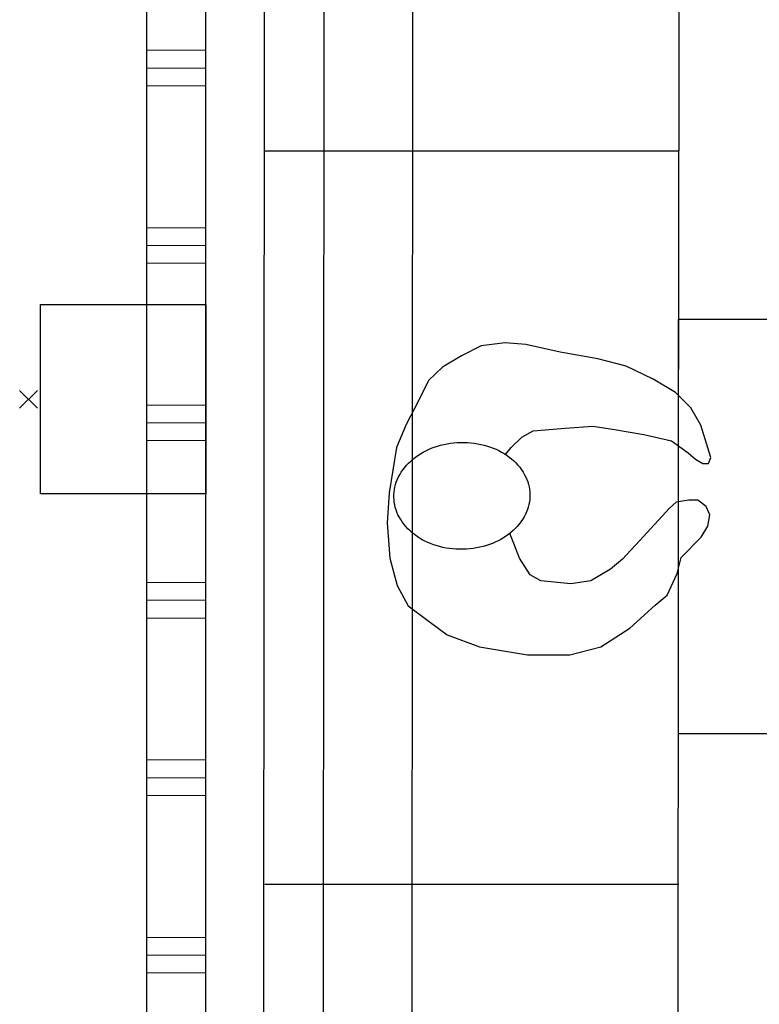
# Model space of a CAD drawing. Header units: millimetres. Extents: x 45699 to 251499, y 244 to 86446.
# Tile 77 of 240: x 92429 to 93681, y 48897 to 50562. Entities that reach past the tile are written whole.
import ezdxf

# ---------------------------------------------------------------- set-up
doc = ezdxf.new("R2010")
doc.units = ezdxf.units.MM
doc.header["$LTSCALE"] = 400
doc.header["$PDMODE"] = 3
doc.header["$PDSIZE"] = 15
for name, color, linetype in [('inlay', 6, 'Continuous'), ('inr', 4, 'Continuous'), ('symbol', 1, 'Continuous')]:
    doc.layers.add(name, color=color, linetype=linetype)
for name, color, linetype, lineweight in [('Interieur-scheidingswand-vertikaal', 5, 'Continuous', 25), ('mat-beton (ihwg)', 5, 'Continuous', 25), ('None', 7, 'Continuous', 9)]:
    doc.layers.add(name, color=color, linetype=linetype, lineweight=lineweight)

# ---------------------------------------------------------------- blocks, each defined once
blk = doc.blocks.new('*X140')
at = {"layer": 'None', "lineweight": 9}
for p, q in [((-16238.9, 6960), (-16138.9, 6960)), ((-16238.9, 6930), (-16138.9, 6930)), ((-16238.9, 6900), (-16138.9, 6900)), ((-16238.9, 6660), (-16138.9, 6660)), ((-16238.9, 6630), (-16138.9, 6630)), ((-16238.9, 6600), (-16138.9, 6600)), ((-16238.9, 6360), (-16138.9, 6360)), ((-16238.9, 6330), (-16138.9, 6330)), ((-16238.9, 6300), (-16138.9, 6300)), ((-16238.9, 6060), (-16138.9, 6060)), ((-16238.9, 6030), (-16138.9, 6030)), ((-16238.9, 6000), (-16138.9, 6000)), ((-16238.9, 5760), (-16138.9, 5760)), ((-16238.9, 5730), (-16138.9, 5730)), ((-16238.9, 5700), (-16138.9, 5700)), ((-16238.9, 5460), (-16138.9, 5460)), ((-16238.9, 5430), (-16138.9, 5430)), ((-16238.9, 5400), (-16138.9, 5400))]:
    blk.add_line(p, q, dxfattribs=at)
blk = doc.blocks.new('Kolom 280x320')
at = {"layer": 'mat-beton (ihwg)', "lineweight": 25}
blk.add_lwpolyline([(-300, 160), (-20, 160), (-20, -160), (-300, -160)], close=True, dxfattribs=at)
at = {"layer": 'None', "color": 92, "linetype": 'Continuous', "lineweight": 5}
blk.add_point((0, 0), dxfattribs=at)
blk = doc.blocks.new('symb-ps03_b2')
blk.add_lwpolyline([(82.2, -333.7), (93.5, -323.3), (109.6, -304.5), (119.8, -284.7), (121.3, -230.8), (122.5, -183.8), (115.8, -150.4), (104.2, -98.4), (90.8, -52.2), (69, -24.8), (57.7, -13.2), (50.2, -0.9), (49.4, 8.5), (59.4, 13), (75.8, 8.9), (114.7, -1.3), (145.3, -16.6), (172.1, -41.1), (196.4, -77.8), (221.1, -122.2), (235.7, -169.2), (249.9, -232.3), (265.9, -290), (270.3, -324.8), (267.4, -365.4), (252.2, -399.3), (234.6, -432.8), (213.5, -457.5), (181.2, -475.4), (141, -499), (102.8, -516.9), (26.9, -533.5), (-23.3, -539.3), (-83.1, -537.5), (-129.9, -527.7), (-165.1, -510.7), (-191.8, -478.7), (-217.7, -447.5), (-240.8, -394), (-258.1, -313.4), (-261.7, -241.7), (-250.8, -189), (-222, -138.3), (-185.2, -93.4), (-169.5, -72.2), (-133.8, -53.9), (-107.1, -45.7), (-74.5, -10), (-56.5, 2.3), (-37.5, 6.7), (-23, 0.8), (-11.7, -12.6), (-10.5, -27.9), (-13.2, -49.2), (-22.6, -61.1), (-75.1, -114.5), (-104.5, -144.9), (-120.7, -165.7), (-138.4, -200.3), (-141.8, -234.1), (-134.6, -284.5), (-123.4, -302.1), (-94.4, -318.8), (-69, -327.2), (-51.7, -333)])
blk.add_lwpolyline([(-74.5, -413.3, 0.078796), (-66.1, -458.3, 0.088041), (-45.7, -493.9, 0.105312), (-14.5, -518.5, 0.121926), (19.1, -525.8, 0.121926), (52.3, -516.6, 0.105312), (82.1, -490.3, 0.088041), (100.3, -453.5, 0.078796), (106.2, -408.2, 0.078796), (97.7, -363.2, 0.088041), (77.4, -327.6, 0.105312), (46.2, -303, 0.121926), (12.5, -295.7, 0.121926), (-20.6, -304.9, 0.105312), (-50.4, -331.2, 0.088041), (-68.6, -368, 0.078796)], format="xyb", close=True)

msp = doc.modelspace()

# ---------------------------------------------------------------- linework, layer by layer
at = {"layer": 'inlay'}
msp.add_arc((91783.6, 48875.1), 3148.1, 307.7315, 67.3916, dxfattribs=at)
at = {"layer": 'inr'}
for p, q in [((92841.3, 46620), (92844.4, 51580)), ((92944.4, 51579.9), (92941.3, 46620)), ((93094.4, 51579.8), (93091.3, 46620)), ((93544.4, 51580), (93544.4, 50340)), ((92844.4, 50340), (93544.4, 50340)), ((93543.6, 50340), (93541.3, 46620)), ((92844.4, 49100), (93544.4, 49100))]:
    msp.add_line(p, q, dxfattribs=at)
msp.add_lwpolyline([(93543.1, 49355), (94243.1, 49355), (94243.1, 50055), (93543.1, 50055)], close=True, dxfattribs=at)
at = {"layer": 'Interieur-scheidingswand-vertikaal', "color": 92, "lineweight": 25}
for p, q in [((92644.4, 46514), (92644.4, 51505)), ((92744.4, 46514), (92744.4, 51505))]:
    msp.add_line(p, q, dxfattribs=at)

# ---------------------------------------------------------------- block references
at = {"layer": 'Interieur-scheidingswand-vertikaal', "color": 92}
msp.add_blockref('*X140', (108883.4, 43550), dxfattribs=at)
at = {"layer": 'mat-beton (ihwg)', "color": 7, "rotation": 180}
msp.add_blockref('Kolom 280x320', (92444.4, 49920), dxfattribs=at)
at = {"layer": 'symbol', "linetype": 'Continuous', "lineweight": 0, "xscale": -1, "rotation": 272.8754763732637}
msp.add_blockref('symb-ps03_b2', (93588.5, 49761.4), dxfattribs=at)

doc.saveas('drawing.dxf')
